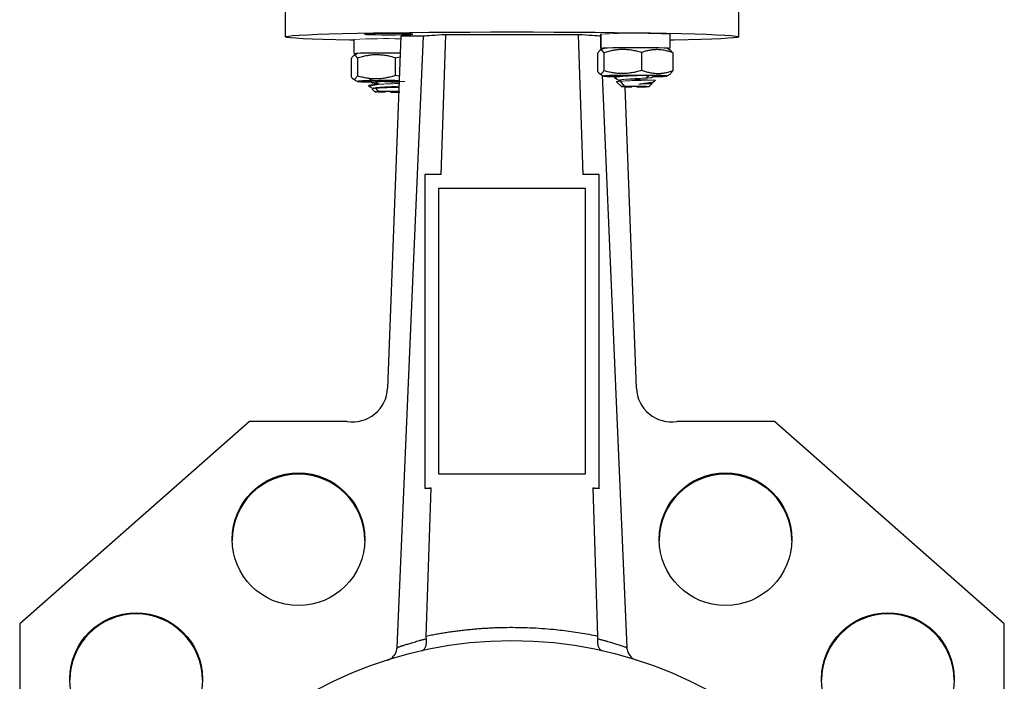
# Model space of a CAD drawing. Header units: millimetres. Extents: x 277 to 1383, y -326 to 567.
# Tile 16 of 17: x 1242 to 1383, y 132 to 227. Entities that reach past the tile are written whole.
import ezdxf

# ---------------------------------------------------------------- set-up
doc = ezdxf.new("R2010")
doc.units = ezdxf.units.MM

msp = doc.modelspace()

# ---------------------------------------------------------------- linework, layer by layer
at = {"color": 7, "linetype": 'Continuous', "lineweight": 25}
for p, q in [((1279.97, 236.37), (1279.97, 224.38)), ((1344.97, 224.38), (1344.97, 236.37)), ((1296.55, 224.46), (1294.63, 174.03)), ((1299.79, 224.46), (1296.55, 224.46)), ((1302.33, 204.67), (1302.97, 224.66)), ((1321.97, 224.66), (1302.97, 224.66)), ((1321.97, 224.66), (1322.62, 204.67)), ((1325.15, 224.76), (1325.15, 222.76)), ((1325.22, 224.77), (1325.22, 222.77)), ((1335.15, 222.76), (1335.15, 224.76)), ((1289.82, 224), (1289.82, 222)), ((1290.33, 222), (1289.74, 221.66)), ((1324.74, 221.96), (1324.74, 219.44)), ((1325.66, 222.76), (1325.07, 222.42)), ((1325.22, 222.77), (1325.72, 222.77)), ((1325.23, 222.77), (1325.24, 222.52)), ((1325.64, 222.08), (1325.64, 219.56)), ((1331.05, 222.13), (1331.05, 219.61)), ((1335.31, 222.38), (1334.65, 222.76)), ((1335.56, 222.05), (1335.27, 222.31)), ((1335.56, 219.53), (1335.56, 222.05)), ((1289.41, 221.2), (1289.41, 218.68)), ((1290.31, 221.33), (1290.31, 218.8)), ((1295.73, 221.37), (1296.43, 221.5)), ((1295.73, 221.37), (1295.73, 218.85)), ((1296.33, 218.72), (1295.73, 218.85)), ((1325, 219.12), (1325.66, 218.75)), ((1334.64, 218.75), (1335.23, 219.08)), ((1335.21, 219.13), (1335.56, 219.53)), ((1289.67, 218.36), (1290.33, 217.99)), ((1291.91, 217.42), (1292.13, 217.19)), ((1292, 217.92), (1292.25, 217.92)), ((1292.05, 218.27), (1293.1, 218.45)), ((1292.24, 217.93), (1292.54, 217.75)), ((1295.3, 217.9), (1296.3, 217.91)), ((1327.17, 218.52), (1327.86, 218.11)), ((1327.32, 218.68), (1327.87, 218.68)), ((1327.43, 217.98), (1328.15, 217.26)), ((1328.6, 217.29), (1328.03, 218.02)), ((1332.15, 217.26), (1332.56, 217.67)), ((1332.45, 218.53), (1332.73, 218.69)), ((1332.46, 217.73), (1332.83, 217.95)), ((1332.86, 217.97), (1333.07, 218.17)), ((1292.18, 217.16), (1292.54, 216.95)), ((1292.22, 217.14), (1292.19, 217.17)), ((1292.42, 216.9), (1292.83, 216.5)), ((1292.8, 216.99), (1292.56, 217.04)), ((1292.9, 217), (1293.27, 216.53)), ((1330.32, 174.03), (1328.68, 217.23)), ((1299.97, 204.67), (1299.97, 159.7)), ((1302.33, 204.67), (1299.97, 204.67)), ((1324.97, 204.67), (1322.62, 204.67)), ((1324.97, 159.7), (1324.97, 204.67)), ((1301.97, 202.67), (1322.97, 202.67)), ((1301.97, 161.7), (1301.97, 202.67)), ((1322.97, 202.65), (1301.97, 202.65)), ((1322.97, 202.67), (1322.97, 161.7)), ((1274.86, 169.28), (1241.9, 140.26)), ((1288.86, 169.28), (1274.86, 169.28)), ((1350.09, 169.28), (1336.09, 169.28)), ((1383.05, 140.26), (1350.09, 169.28)), ((1322.97, 161.7), (1301.97, 161.7)), ((1299.97, 159.7), (1300.88, 159.7)), ((1299.97, 159.7), (1299.97, 159.67)), ((1300.19, 138.53), (1300.88, 159.7)), ((1324.07, 159.7), (1324.97, 159.7)), ((1324.07, 159.7), (1324.75, 138.53)), ((1324.97, 159.7), (1324.97, 159.67)), ((1241.9, 140.26), (1241.9, 123.4)), ((1383.05, 123.4), (1383.05, 140.26))]:
    msp.add_line(p, q, dxfattribs=at)
at = {"color": 144, "linetype": 'Continuous', "lineweight": 18}
for p, q in [((1325.17, 224.77), (1325.15, 224.76)), ((1325.17, 222.77), (1325.17, 224.77)), ((1325.17, 222.77), (1325.67, 222.77))]:
    msp.add_line(p, q, dxfattribs=at)
at = {"color": 8, "linetype": 'Continuous', "lineweight": 25}
for p, q in [((1332.07, 218.8), (1331.69, 218.47)), ((1292.95, 217.91), (1293.28, 217.63))]:
    msp.add_line(p, q, dxfattribs=at)
at = {"color": 7, "linetype": 'Continuous', "lineweight": 25, "flags": 128}
for points in [[(1289.82, 223.88), (1289.23, 223.89), (1287.2, 223.94), (1285.4, 223.99), (1283.83, 224.05), (1282.52, 224.11), (1281.47, 224.17), (1280.7, 224.23), (1280.2, 224.29), (1279.98, 224.36), (1280.05, 224.43), (1280.41, 224.49), (1281.05, 224.55), (1281.96, 224.62), (1283.15, 224.68), (1284.59, 224.74), (1286.27, 224.79), (1288.19, 224.84), (1290.32, 224.89), (1292.64, 224.93), (1295.14, 224.97), (1297.79, 225), (1300.57, 225.03), (1303.45, 225.05), (1306.41, 225.06), (1309.43, 225.07), (1312.47, 225.08)], [(1294.8, 224.83), (1293.81, 224.83), (1292.9, 224.82), (1292.15, 224.81), (1291.61, 224.79), (1291.33, 224.77), (1291.33, 224.75), (1291.61, 224.73), (1292.15, 224.71), (1292.9, 224.69), (1293.81, 224.68), (1294.8, 224.68), (1295.78, 224.68), (1296.69, 224.69), (1297.44, 224.71), (1297.98, 224.73), (1298.26, 224.75), (1298.26, 224.77), (1297.98, 224.79), (1297.44, 224.81), (1296.69, 224.82), (1295.78, 224.83), (1294.8, 224.83)], [(1296.01, 136.88), (1297.12, 162.52), (1298.22, 188.16), (1299.79, 224.46)], [(1312.47, 225.08), (1315.52, 225.07), (1318.53, 225.06), (1321.5, 225.05), (1324.38, 225.03), (1327.16, 225), (1329.81, 224.97), (1332.31, 224.93), (1334.63, 224.89), (1336.76, 224.84), (1338.68, 224.79), (1340.36, 224.74), (1341.8, 224.68), (1342.99, 224.62), (1343.9, 224.55), (1344.54, 224.49), (1344.89, 224.43), (1344.97, 224.36), (1344.75, 224.29), (1344.25, 224.23), (1343.48, 224.17), (1342.43, 224.11), (1341.11, 224.05), (1339.55, 223.99), (1337.75, 223.94), (1335.72, 223.89), (1335.15, 223.88)], [(1290.25, 221.95), (1290.13, 221.96), (1289.86, 221.99), (1289.86, 222.01), (1290.15, 222.04), (1290.71, 222.06), (1291.49, 222.08), (1292.47, 222.09), (1293.58, 222.1), (1294.76, 222.1), (1295.94, 222.1), (1296.46, 222.1)], [(1325.22, 222.77), (1325.56, 222.8), (1326.16, 222.82), (1326.98, 222.84), (1327.98, 222.85), (1329.11, 222.86), (1330.29, 222.86), (1331.47, 222.86), (1332.57, 222.85), (1333.53, 222.84), (1334.31, 222.82), (1334.85, 222.79), (1335.12, 222.77), (1335.11, 222.74), (1334.82, 222.72), (1334.73, 222.71)], [(1325.4, 218.9), (1326.27, 198.82), (1327.37, 173.19), (1328.94, 136.88)]]:
    msp.add_lwpolyline(points, dxfattribs=at)
at = {"color": 144, "linetype": 'Continuous', "lineweight": 18, "flags": 128}
msp.add_lwpolyline([(1325.17, 224.75), (1325.21, 224.74), (1325.22, 224.74)], dxfattribs=at)
at = {"color": 7, "linetype": 'Continuous', "lineweight": 25}
for centre, radius in [((1281.86, 152.39), 9.5), ((1343.09, 152.39), 9.5), ((1258.59, 132.37), 9.5), ((1366.36, 132.36), 9.5), ((1312.46, 78.9), 58.99)]:
    msp.add_circle(centre, radius, dxfattribs=at)
at = {"color": 144, "linetype": 'Continuous', "lineweight": 18}
for centre, radius, start, end in [((1330.01, 126.23), 98.66, 87.012, 92.7811), ((1294.38, 144.12), 80, 88.4594, 93.2661)]:
    msp.add_arc(centre, radius, start, end, dxfattribs=at)
at = {"color": 7, "linetype": 'Continuous', "lineweight": 25}
for centre, radius, start, end in [((1325.55, 224.08), 1.37, 254.052, 271.1821), ((1289.64, 174.22), 5, 261.0602, 357.8176), ((1335.31, 174.22), 5, 182.1824, 278.9398), ((1281.86, 152.22), 9.5, 0.0099, 179.9901), ((1343.09, 152.22), 9.5, 0.0101, 179.9899), ((1258.59, 132.19), 9.5, 0.0099, 179.9901), ((1366.36, 132.19), 9.5, 0.0101, 179.9899)]:
    msp.add_arc(centre, radius, start, end, dxfattribs=at)
for points in [[(1302.97, 224.66), (1301.37, 224.6), (1300.29, 224.53), (1299.79, 224.46)], [(1325.16, 224.46), (1324.66, 224.53), (1323.58, 224.6), (1321.97, 224.66)], [(1331.71, 217.23), (1331.87, 217.24), (1332, 217.24), (1332.07, 217.25)], [(1300.88, 159.7), (1300.56, 159.69), (1300.26, 159.68), (1299.98, 159.67)], [(1324.97, 159.67), (1324.69, 159.68), (1324.39, 159.69), (1324.07, 159.7)], [(1300.21, 138.15), (1300.19, 138.28), (1300.19, 138.4), (1300.19, 138.53)], [(1324.75, 138.53), (1324.76, 138.4), (1324.75, 138.28), (1324.74, 138.15)]]:
    msp.add_open_spline(points, degree=3, dxfattribs=at)
for points, knots in [([(1290.31, 221.33), (1290.29, 221.36), (1290.26, 221.42), (1290.2, 221.5), (1290.14, 221.57), (1290.07, 221.65), (1289.97, 221.71), (1289.86, 221.72), (1289.75, 221.68), (1289.64, 221.57), (1289.53, 221.42), (1289.45, 221.28), (1289.41, 221.2)], [0, 0, 0, 0, 0.066532, 0.131334, 0.194788, 0.257328, 0.379522, 0.50007, 0.620608, 0.742791, 0.868725, 1, 1, 1, 1]), ([(1295.73, 221.37), (1295.61, 221.4), (1295.38, 221.47), (1295.03, 221.56), (1294.69, 221.63), (1294.24, 221.71), (1293.68, 221.78), (1293.02, 221.81), (1292.35, 221.77), (1291.68, 221.68), (1291, 221.53), (1290.55, 221.4), (1290.31, 221.33)], [0, 0, 0, 0, 0.0665321, 0.131334, 0.1947872, 0.2573284, 0.3795214, 0.5000704, 0.6206071, 0.7427915, 0.8687245, 1, 1, 1, 1]), ([(1325.64, 222.08), (1325.62, 222.12), (1325.58, 222.18), (1325.52, 222.26), (1325.47, 222.33), (1325.39, 222.41), (1325.3, 222.47), (1325.19, 222.48), (1325.08, 222.44), (1324.97, 222.33), (1324.85, 222.18), (1324.78, 222.03), (1324.74, 221.96)], [0, 0, 0, 0, 0.066532, 0.131334, 0.194788, 0.257328, 0.379522, 0.50007, 0.620608, 0.742791, 0.868725, 1, 1, 1, 1]), ([(1331.05, 222.13), (1330.93, 222.16), (1330.7, 222.23), (1330.36, 222.32), (1330.01, 222.39), (1329.57, 222.47), (1329.01, 222.54), (1328.35, 222.57), (1327.68, 222.53), (1327.01, 222.44), (1326.33, 222.29), (1325.87, 222.15), (1325.64, 222.08)], [0, 0, 0, 0, 0.0665321, 0.131334, 0.1947872, 0.2573284, 0.3795214, 0.5000704, 0.6206071, 0.7427915, 0.8687245, 1, 1, 1, 1]), ([(1333.31, 222.54), (1333.23, 222.54), (1333.09, 222.54), (1332.86, 222.53), (1332.64, 222.51), (1332.42, 222.48), (1332.08, 222.42), (1331.62, 222.32), (1331.24, 222.19), (1331.05, 222.13)], [0, 0, 0, 0, 0.097436, 0.194368, 0.291502, 0.389525, 0.48909, 0.739265, 1, 1, 1, 1]), ([(1335.56, 222.05), (1335.47, 222.09), (1335.27, 222.16), (1334.99, 222.26), (1334.7, 222.34), (1334.39, 222.41), (1334.05, 222.48), (1333.68, 222.53), (1333.43, 222.53), (1333.31, 222.54)], [0, 0, 0, 0, 0.1326052, 0.2617735, 0.3882593, 0.512926, 0.6772767, 0.8385915, 1, 1, 1, 1]), ([(1289.41, 218.68), (1289.43, 218.65), (1289.47, 218.58), (1289.53, 218.51), (1289.59, 218.44), (1289.66, 218.37), (1289.75, 218.31), (1289.86, 218.3), (1289.97, 218.34), (1290.08, 218.44), (1290.2, 218.59), (1290.27, 218.73), (1290.31, 218.8)], [0, 0, 0, 0, 0.066349, 0.131006, 0.194349, 0.256807, 0.379184, 0.499961, 0.620748, 0.743135, 0.868961, 1, 1, 1, 1]), ([(1290.31, 218.8), (1290.43, 218.77), (1290.66, 218.7), (1291.01, 218.62), (1291.35, 218.55), (1291.8, 218.47), (1292.35, 218.4), (1293.02, 218.38), (1293.69, 218.41), (1294.36, 218.5), (1295.04, 218.65), (1295.49, 218.78), (1295.73, 218.85)], [0, 0, 0, 0, 0.066349, 0.131006, 0.194349, 0.256807, 0.379185, 0.499961, 0.620749, 0.743135, 0.868961, 1, 1, 1, 1]), ([(1324.74, 219.44), (1324.76, 219.41), (1324.8, 219.34), (1324.86, 219.26), (1324.91, 219.2), (1324.99, 219.13), (1325.08, 219.07), (1325.19, 219.06), (1325.3, 219.1), (1325.41, 219.2), (1325.53, 219.35), (1325.6, 219.49), (1325.64, 219.56)], [0, 0, 0, 0, 0.066349, 0.131006, 0.194349, 0.256807, 0.379184, 0.499961, 0.620748, 0.743135, 0.868961, 1, 1, 1, 1]), ([(1325.64, 219.56), (1325.76, 219.53), (1325.99, 219.46), (1326.33, 219.38), (1326.68, 219.31), (1327.12, 219.23), (1327.68, 219.16), (1328.35, 219.14), (1329.01, 219.17), (1329.68, 219.26), (1330.37, 219.41), (1330.82, 219.54), (1331.05, 219.61)], [0, 0, 0, 0, 0.066349, 0.131006, 0.194349, 0.256807, 0.379185, 0.499961, 0.620749, 0.743135, 0.868961, 1, 1, 1, 1]), ([(1332.98, 218.83), (1332.48, 218.84), (1331.48, 218.85), (1329.66, 218.86), (1327.94, 218.85), (1326.57, 218.82), (1325.73, 218.79), (1325.71, 218.76), (1325.7, 218.75)], [0, 0, 0, 0, 0.171448, 0.342896, 0.514344, 0.685792, 0.85724, 1, 1, 1, 1]), ([(1331.05, 219.61), (1331.15, 219.57), (1331.34, 219.5), (1331.63, 219.41), (1331.91, 219.33), (1332.22, 219.25), (1332.56, 219.19), (1332.94, 219.15), (1333.18, 219.14), (1333.31, 219.13)], [0, 0, 0, 0, 0.131774, 0.260211, 0.386049, 0.51013, 0.675391, 0.837632, 1, 1, 1, 1]), ([(1334.57, 218.75), (1334.6, 218.76), (1334.71, 218.78), (1334.2, 218.81), (1333.39, 218.82), (1332.98, 218.83)], [0, 0, 0, 0, 0.154887, 0.577444, 1, 1, 1, 1]), ([(1333.31, 219.13), (1333.38, 219.13), (1333.53, 219.13), (1333.75, 219.14), (1333.97, 219.16), (1334.2, 219.19), (1334.53, 219.24), (1334.99, 219.34), (1335.37, 219.46), (1335.56, 219.53)], [0, 0, 0, 0, 0.097242, 0.193977, 0.290898, 0.388681, 0.487968, 0.738799, 1, 1, 1, 1]), ([(1290.35, 217.99), (1290.36, 217.99), (1290.37, 217.98), (1290.4, 217.98), (1290.44, 217.98), (1290.49, 217.97), (1290.57, 217.97), (1290.7, 217.96), (1290.9, 217.95), (1291.13, 217.94), (1291.39, 217.94), (1291.67, 217.93), (1291.89, 217.92), (1292, 217.92)], [0, 0, 0, 0, 0.0526036, 0.1050966, 0.157569, 0.2101108, 0.2628115, 0.391357, 0.5200515, 0.6405509, 0.7599888, 0.8794454, 1, 1, 1, 1]), ([(1296.31, 218.09), (1296.24, 218.09), (1295.65, 218.1), (1294.32, 218.1), (1292.62, 218.09), (1291.24, 218.06), (1290.4, 218.03), (1290.38, 218), (1290.38, 217.99)], [0, 0, 0, 0, 0.026909, 0.228266, 0.429622, 0.630979, 0.832336, 1, 1, 1, 1]), ([(1292.15, 217.2), (1292.13, 217.22), (1292.05, 217.27), (1292.17, 217.35), (1292.49, 217.45), (1292.89, 217.52), (1293.09, 217.55)], [0, 0, 0, 0, 0.110254, 0.398081, 0.694661, 1, 1, 1, 1]), ([(1325.68, 218.75), (1325.68, 218.75), (1325.7, 218.74), (1325.73, 218.74), (1325.77, 218.74), (1325.81, 218.73), (1325.89, 218.73), (1326.02, 218.72), (1326.22, 218.71), (1326.45, 218.7), (1326.71, 218.7), (1327, 218.69), (1327.22, 218.68), (1327.32, 218.68)], [0, 0, 0, 0, 0.052604, 0.105097, 0.157569, 0.210111, 0.262812, 0.391357, 0.520051, 0.640551, 0.759989, 0.879445, 1, 1, 1, 1]), ([(1330.66, 217.61), (1330.89, 217.64), (1331.34, 217.7), (1331.96, 217.78), (1332.45, 217.85), (1332.78, 217.92), (1332.83, 217.96), (1332.85, 217.98)], [0, 0, 0, 0, 0.1969021, 0.400833, 0.6118, 0.8298097, 1, 1, 1, 1]), ([(1332.71, 218.68), (1333.05, 218.69), (1333.88, 218.7), (1334.25, 218.72), (1334.47, 218.73)], [0, 0, 0, 0, 0.411348, 1, 1, 1, 1]), ([(1294.34, 216.46), (1294.32, 216.46), (1294.03, 216.46), (1293.54, 216.46), (1293.01, 216.48), (1292.89, 216.49), (1292.84, 216.49)], [0, 0, 0, 0, 0.0348196, 0.3565464, 0.6782732, 1, 1, 1, 1]), ([(1292.85, 216.5), (1292.85, 216.5), (1292.86, 216.51), (1293.12, 216.52), (1293.27, 216.53)], [0, 0, 0, 0, 0.442049, 1, 1, 1, 1]), ([(1296.25, 216.53), (1296.19, 216.53), (1295.98, 216.54), (1295.39, 216.54), (1294.61, 216.54), (1293.83, 216.54), (1293.46, 216.53), (1293.27, 216.53)], [0, 0, 0, 0, 0.076072, 0.307054, 0.538036, 0.769018, 1, 1, 1, 1]), ([(1295.04, 216.46), (1295.3, 216.46), (1295.55, 216.46), (1296.01, 216.46), (1296.22, 216.47), (1296.38, 216.47)], [0, 0, 0, 0, 0.5, 0.5, 1, 1, 1, 1]), ([(1328.16, 217.25), (1328.22, 217.25), (1328.34, 217.24), (1328.87, 217.22), (1329.35, 217.22), (1329.64, 217.22), (1329.67, 217.22)], [0, 0, 0, 0, 0.321727, 0.643454, 0.96518, 1, 1, 1, 1]), ([(1328.6, 217.29), (1328.45, 217.28), (1328.18, 217.27), (1328.18, 217.26), (1328.18, 217.26)], [0, 0, 0, 0, 0.557944, 1, 1, 1, 1]), ([(1328.6, 217.29), (1328.78, 217.29), (1329.16, 217.3), (1329.94, 217.3), (1330.73, 217.3), (1331.45, 217.29), (1331.94, 217.28), (1332.17, 217.27), (1332.13, 217.26), (1332.12, 217.26)], [0, 0, 0, 0, 0.158227, 0.316454, 0.474681, 0.632908, 0.791135, 0.949362, 1, 1, 1, 1]), ([(1330.36, 217.22), (1330.41, 217.22), (1330.5, 217.22), (1330.63, 217.22), (1330.76, 217.22), (1330.89, 217.22), (1331.02, 217.22), (1331.17, 217.22), (1331.35, 217.22), (1331.54, 217.23), (1331.65, 217.23), (1331.71, 217.23)], [0, 0, 0, 0, 0.087278, 0.173781, 0.259912, 0.346081, 0.432698, 0.520163, 0.680463, 0.839553, 1, 1, 1, 1]), ([(1300.19, 138.53), (1300.45, 138.58), (1300.95, 138.69), (1301.72, 138.83), (1302.48, 138.96), (1303.24, 139.08), (1304.01, 139.19), (1304.78, 139.3), (1305.54, 139.39), (1306.31, 139.47), (1307.08, 139.54), (1307.85, 139.61), (1308.62, 139.66), (1309.4, 139.7), (1310.17, 139.74), (1310.95, 139.76), (1312.58, 139.79), (1315.07, 139.75), (1317.73, 139.57), (1319.69, 139.36), (1320.96, 139.19), (1322.23, 139), (1323.49, 138.78), (1324.33, 138.62), (1324.75, 138.53)], [0, 0, 0, 0, 0.031363, 0.062696, 0.094006, 0.125296, 0.156573, 0.187841, 0.219104, 0.250369, 0.28164, 0.312923, 0.344221, 0.375541, 0.406888, 0.438265, 0.469679, 0.604561, 0.740665, 0.792444, 0.844244, 0.896088, 0.947999, 1, 1, 1, 1]), ([(1296.01, 136.88), (1296.03, 136.89), (1296.09, 136.91), (1296.18, 136.94), (1296.28, 136.98), (1296.39, 137.01), (1296.51, 137.06), (1296.65, 137.1), (1296.88, 137.18), (1297.25, 137.3), (1297.71, 137.44), (1298.12, 137.57), (1298.44, 137.67), (1298.81, 137.77), (1299.22, 137.89), (1299.69, 138.02), (1300.03, 138.11), (1300.21, 138.15)], [0, 0, 0, 0, 0.042768, 0.085915, 0.129443, 0.173354, 0.217647, 0.262324, 0.307385, 0.43598, 0.57159, 0.6314, 0.695848, 0.764933, 0.838654, 0.917008, 1, 1, 1, 1]), ([(1299.57, 136.44), (1299.58, 136.44), (1299.62, 136.45), (1299.69, 136.48), (1299.77, 136.53), (1299.87, 136.62), (1299.98, 136.76), (1300.08, 136.97), (1300.16, 137.2), (1300.2, 137.46), (1300.22, 137.7), (1300.22, 137.92), (1300.21, 138.08), (1300.21, 138.15)], [0, 0, 0, 0, 0.038305, 0.092063, 0.162054, 0.24911, 0.389495, 0.499157, 0.63012, 0.748742, 0.835279, 0.919115, 1, 1, 1, 1]), ([(1324.74, 138.15), (1324.74, 138.11), (1324.73, 138.02), (1324.73, 137.88), (1324.73, 137.75), (1324.73, 137.62), (1324.75, 137.43), (1324.79, 137.2), (1324.86, 136.97), (1324.97, 136.76), (1325.08, 136.61), (1325.2, 136.51), (1325.3, 136.46), (1325.36, 136.45), (1325.38, 136.44)], [0, 0, 0, 0, 0.048174, 0.097445, 0.147769, 0.199094, 0.251354, 0.369949, 0.500924, 0.610605, 0.750956, 0.863226, 0.945603, 1, 1, 1, 1]), ([(1324.74, 138.15), (1324.83, 138.13), (1325, 138.08), (1325.25, 138.02), (1325.47, 137.96), (1325.68, 137.9), (1325.88, 137.85), (1326.06, 137.79), (1326.41, 137.69), (1326.89, 137.55), (1327.4, 137.39), (1327.8, 137.27), (1328.11, 137.17), (1328.37, 137.08), (1328.6, 137), (1328.79, 136.94), (1328.89, 136.9), (1328.94, 136.88)], [0, 0, 0, 0, 0.040854, 0.080049, 0.117587, 0.153466, 0.187688, 0.220251, 0.251156, 0.381449, 0.503642, 0.590942, 0.676409, 0.760045, 0.841852, 0.921835, 1, 1, 1, 1]), ([(1294.59, 135.06), (1294.79, 135.12), (1294.97, 135.21), (1295.31, 135.44), (1295.46, 135.58), (1295.65, 135.83), (1295.7, 135.91), (1295.8, 136.09), (1295.85, 136.19), (1295.95, 136.47), (1295.99, 136.68), (1296, 136.88)], [0, 0, 0, 0, 0.25, 0.25, 0.5, 0.5, 0.625, 0.625, 0.75, 0.75, 1, 1, 1, 1]), ([(1328.95, 136.88), (1328.95, 136.68), (1328.99, 136.48), (1329.14, 136.09), (1329.24, 135.91), (1329.61, 135.42), (1329.96, 135.18), (1330.36, 135.06)], [0, 0, 0, 0, 0.25, 0.25, 0.5, 0.5, 1, 1, 1, 1])]:
    msp.add_open_spline(points, degree=3, knots=knots, dxfattribs=at)
at = {"color": 144, "linetype": 'Continuous', "lineweight": 18}
for points, knots in [([(1296.46, 222.09), (1296.34, 222.09), (1295.71, 222.1), (1294.32, 222.1), (1292.62, 222.08), (1291.25, 222.06), (1290.44, 222.03), (1290.42, 222.01), (1290.41, 222)], [0, 0, 0, 0, 0.047504, 0.252919, 0.458333, 0.663747, 0.869161, 1, 1, 1, 1]), ([(1332.98, 222.83), (1332.48, 222.84), (1331.48, 222.85), (1329.66, 222.86), (1327.94, 222.84), (1326.58, 222.82), (1325.77, 222.79), (1325.74, 222.77), (1325.73, 222.76)], [0, 0, 0, 0, 0.177401, 0.354802, 0.532203, 0.709604, 0.887004, 1, 1, 1, 1]), ([(1334.6, 222.76), (1334.61, 222.76), (1334.69, 222.78), (1334.19, 222.8), (1333.38, 222.82), (1332.98, 222.83)], [0, 0, 0, 0, 0.0787018, 0.5393509, 1, 1, 1, 1]), ([(1330.64, 218.82), (1330.58, 218.82), (1330.19, 218.8), (1329.42, 218.77), (1328.51, 218.72), (1327.79, 218.67), (1327.31, 218.61), (1327.11, 218.55), (1327.17, 218.49), (1327.42, 218.46), (1327.5, 218.45)], [0, 0, 0, 0, 0.030654, 0.18445, 0.337955, 0.481322, 0.615755, 0.769704, 0.923205, 1, 1, 1, 1]), ([(1327.61, 218.77), (1327.68, 218.77), (1327.83, 218.78), (1328.29, 218.8), (1328.92, 218.81), (1329.65, 218.81), (1330.18, 218.81), (1330.43, 218.81), (1330.44, 218.81)], [0, 0, 0, 0, 0.1864513, 0.386561, 0.5927047, 0.7957871, 0.9874741, 1, 1, 1, 1]), ([(1328.61, 218.8), (1328.73, 218.78), (1328.88, 218.77), (1329.09, 218.75), (1329.13, 218.75)], [0, 0, 0, 0, 0.78768, 1, 1, 1, 1]), ([(1293.09, 217.55), (1292.87, 217.54), (1292.4, 217.51), (1291.96, 217.47), (1291.92, 217.43), (1291.91, 217.42)], [0, 0, 0, 0, 0.307328, 0.656855, 1, 1, 1, 1]), ([(1292.18, 217.99), (1292.17, 217.99), (1292.15, 218), (1292.24, 218.01), (1292.29, 218.01)], [0, 0, 0, 0, 0.472794, 1, 1, 1, 1]), ([(1292.29, 218.01), (1292.35, 218.02), (1292.5, 218.03), (1292.96, 218.04), (1293.59, 218.05), (1294.32, 218.05), (1295.06, 218.05), (1295.75, 218.05), (1296.12, 218.05), (1296.3, 218.04)], [0, 0, 0, 0, 0.139418, 0.289049, 0.443192, 0.595045, 0.738378, 0.875034, 1, 1, 1, 1]), ([(1295.31, 218.05), (1295.29, 218.05), (1295.03, 218.04), (1294.46, 218.01), (1293.72, 217.96), (1293.09, 217.91), (1292.66, 217.85), (1292.48, 217.79), (1292.56, 217.73), (1292.86, 217.68), (1293.16, 217.65), (1293.28, 217.63)], [0, 0, 0, 0, 0.0118475, 0.1404811, 0.2690908, 0.3976864, 0.5262782, 0.6548766, 0.7834913, 0.9121343, 1, 1, 1, 1]), ([(1296.29, 217.7), (1296.07, 217.69), (1295.55, 217.67), (1294.61, 217.63), (1293.73, 217.59), (1293.26, 217.56), (1293.09, 217.55)], [0, 0, 0, 0, 0.21997, 0.516968, 0.814038, 1, 1, 1, 1]), ([(1293.28, 217.63), (1293.41, 217.62), (1293.57, 217.61), (1293.76, 217.59), (1293.79, 217.59)], [0, 0, 0, 0, 0.796168, 1, 1, 1, 1]), ([(1293.8, 217.96), (1294.04, 217.95), (1294.6, 217.92), (1295.5, 217.88), (1296.05, 217.86), (1296.3, 217.86)], [0, 0, 0, 0, 0.292792, 0.681063, 1, 1, 1, 1]), ([(1297.1, 217.97), (1297.09, 217.97), (1296.99, 217.97), (1296.61, 217.96), (1295.98, 217.95), (1295.25, 217.94), (1294.76, 217.94), (1294.52, 217.94)], [0, 0, 0, 0, 0.0167571, 0.2676777, 0.5223806, 0.7696282, 1, 1, 1, 1]), ([(1327.88, 218.72), (1327.86, 218.72), (1327.8, 218.73), (1327.73, 218.73), (1327.66, 218.73), (1327.61, 218.74), (1327.57, 218.74), (1327.53, 218.74), (1327.5, 218.75), (1327.49, 218.75), (1327.5, 218.76), (1327.54, 218.76), (1327.59, 218.77), (1327.61, 218.77)], [0, 0, 0, 0, 0.075154, 0.149488, 0.223276, 0.2968, 0.370343, 0.44419, 0.518621, 0.640126, 0.759995, 0.879519, 1, 1, 1, 1]), ([(1328.03, 218.02), (1327.84, 218), (1327.5, 217.97), (1327.51, 217.94), (1327.52, 217.92)], [0, 0, 0, 0, 0.562683, 1, 1, 1, 1]), ([(1331.69, 218.47), (1331.56, 218.46), (1331.31, 218.45), (1330.85, 218.42), (1330.37, 218.4), (1329.88, 218.37), (1329.4, 218.34), (1328.95, 218.31), (1328.56, 218.28), (1328.24, 218.24), (1328, 218.21), (1327.86, 218.17), (1327.83, 218.13), (1327.9, 218.09), (1328.04, 218.06), (1328.19, 218.04), (1328.25, 218.03)], [0, 0, 0, 0, 0.073289, 0.146559, 0.219852, 0.293126, 0.366418, 0.439692, 0.512984, 0.586259, 0.659549, 0.732826, 0.806115, 0.879393, 0.95268, 1, 1, 1, 1]), ([(1328.03, 218.02), (1328.26, 218.04), (1328.54, 218.05), (1329.19, 218.08), (1329.55, 218.1), (1330.3, 218.12), (1330.69, 218.13), (1331.42, 218.15), (1331.76, 218.15), (1332.06, 218.16)], [0, 0, 0, 0, 0.25, 0.25, 0.5, 0.5, 0.75, 0.75, 1, 1, 1, 1]), ([(1329.13, 218.32), (1329.2, 218.32), (1329.58, 218.3), (1330.37, 218.26), (1331.25, 218.23), (1331.71, 218.21), (1331.89, 218.21)], [0, 0, 0, 0, 0.089801, 0.436361, 0.783005, 1, 1, 1, 1]), ([(1332.45, 217.73), (1332.45, 217.73), (1332.46, 217.73), (1332.37, 217.71), (1332.2, 217.7), (1331.91, 217.68), (1331.55, 217.66), (1331.13, 217.64), (1330.82, 217.62), (1330.66, 217.61)], [0, 0, 0, 0, 0.013483, 0.177884, 0.342326, 0.506728, 0.671172, 0.835565, 1, 1, 1, 1]), ([(1332.55, 217.67), (1332.55, 217.67), (1332.57, 217.67), (1332.43, 217.66), (1332.15, 217.66), (1331.73, 217.64), (1331.23, 217.63), (1330.85, 217.62), (1330.66, 217.61)], [0, 0, 0, 0, 0.076091, 0.264071, 0.450451, 0.635233, 0.818416, 1, 1, 1, 1]), ([(1332.45, 218.54), (1332.44, 218.53), (1332.42, 218.51), (1332.12, 218.49), (1331.82, 218.47), (1331.69, 218.47)], [0, 0, 0, 0, 0.356996, 0.73905, 1, 1, 1, 1]), ([(1333.06, 218.18), (1333.06, 218.18), (1333.11, 218.18), (1332.89, 218.17), (1332.49, 218.17), (1332.15, 218.16), (1332.06, 218.16)], [0, 0, 0, 0, 0.054332, 0.452024, 0.845992, 1, 1, 1, 1]), ([(1332.67, 218.77), (1332.71, 218.77), (1332.78, 218.76), (1332.73, 218.75), (1332.71, 218.75)], [0, 0, 0, 0, 0.564998, 1, 1, 1, 1]), ([(1292.9, 217), (1292.79, 216.99), (1292.57, 216.97), (1292.41, 216.94), (1292.42, 216.92), (1292.43, 216.91)], [0, 0, 0, 0, 0.3640723, 0.7251248, 1, 1, 1, 1]), ([(1296.28, 217.3), (1296.15, 217.3), (1295.89, 217.28), (1295.43, 217.26), (1294.95, 217.23), (1294.46, 217.21), (1293.98, 217.18), (1293.54, 217.14), (1293.16, 217.11), (1292.86, 217.08), (1292.64, 217.04), (1292.53, 217), (1292.5, 216.97), (1292.54, 216.96), (1292.55, 216.95)], [0, 0, 0, 0, 0.085417, 0.174565, 0.263716, 0.352862, 0.442015, 0.531158, 0.620314, 0.709454, 0.798612, 0.887751, 0.97691, 1, 1, 1, 1]), ([(1296.27, 217.13), (1296.04, 217.13), (1295.51, 217.12), (1294.55, 217.09), (1293.59, 217.05), (1293.13, 217.02), (1292.9, 217)], [0, 0, 0, 0, 0.2131485, 0.4787271, 0.741011, 1, 1, 1, 1])]:
    msp.add_open_spline(points, degree=3, knots=knots, dxfattribs=at)
msp.add_open_spline([(1332.55, 217.68), (1332.49, 217.68), (1332.33, 217.69), (1332.07, 217.7)], degree=3, dxfattribs=at)

doc.saveas('drawing.dxf')
